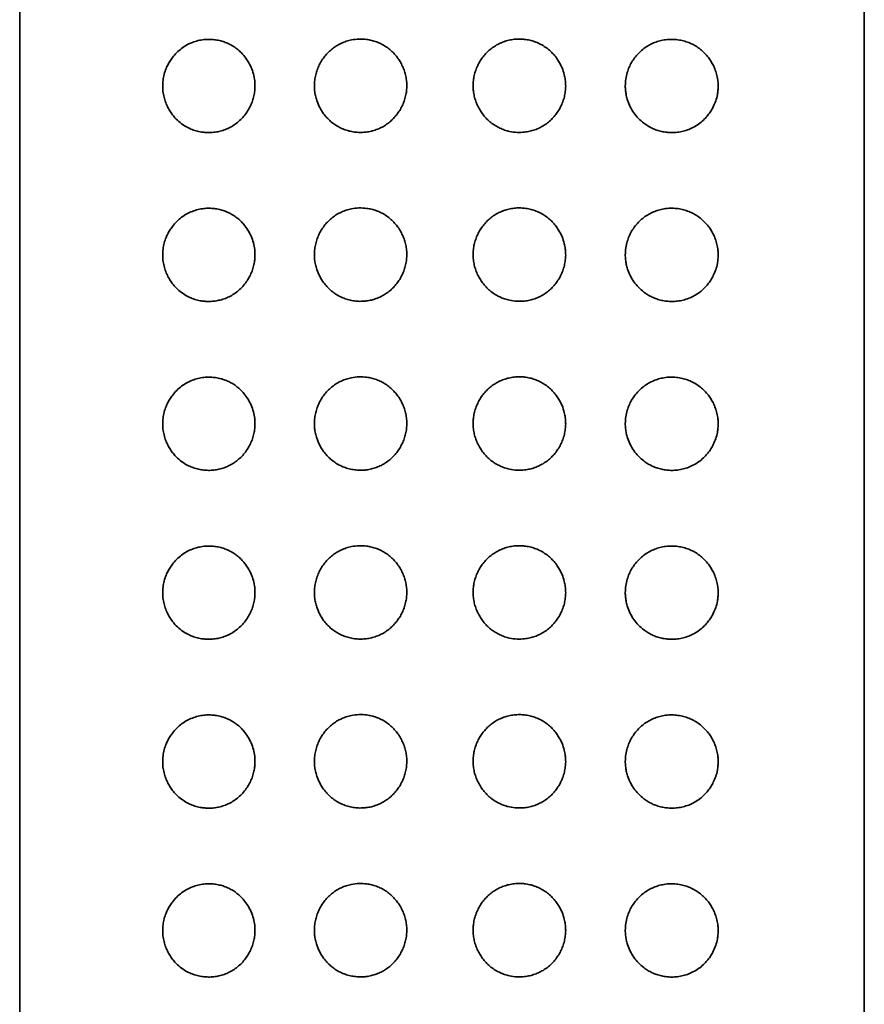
# Model space of a CAD drawing. Header units: millimetres. Extents: x 8 to 956, y 12 to 1992.
# Tile 24 of 26: x 552 to 577, y 1935 to 1964. Entities that reach past the tile are written whole.
import ezdxf

# ---------------------------------------------------------------- set-up
doc = ezdxf.new("R2010")
doc.units = ezdxf.units.MM

msp = doc.modelspace()

# ---------------------------------------------------------------- linework, layer by layer
at = {"color": 7, "linetype": 'Continuous', "lineweight": 35}
for p, q in [((551.68, 1989.6), (551.68, 1805)), ((576.68, 1805), (576.68, 1989.6))]:
    msp.add_line(p, q, dxfattribs=at)
for points, knots in [([(561.749, 1960.463), (561.695, 1960.466), (561.587, 1960.471), (561.43, 1960.502), (561.279, 1960.55), (561.138, 1960.614), (561.005, 1960.694), (560.882, 1960.789), (560.771, 1960.897), (560.659, 1961.033), (560.554, 1961.203), (560.477, 1961.386), (560.431, 1961.554), (560.408, 1961.702), (560.4, 1961.855), (560.41, 1962.011), (560.439, 1962.168), (560.484, 1962.319), (560.546, 1962.464), (560.623, 1962.6), (560.713, 1962.726), (560.817, 1962.841), (560.933, 1962.944), (561.061, 1963.033), (561.199, 1963.106), (561.346, 1963.164), (561.52, 1963.209), (561.722, 1963.232), (561.923, 1963.223), (562.095, 1963.191), (562.238, 1963.148), (562.378, 1963.089), (562.512, 1963.011), (562.639, 1962.918), (562.754, 1962.81), (562.855, 1962.69), (562.942, 1962.56), (563.014, 1962.422), (563.07, 1962.278), (563.11, 1962.129), (563.134, 1961.975), (563.139, 1961.818), (563.127, 1961.66), (563.097, 1961.505), (563.049, 1961.356), (562.986, 1961.214), (562.909, 1961.081), (562.819, 1960.958), (562.718, 1960.847), (562.604, 1960.747), (562.478, 1960.659), (562.343, 1960.587), (562.2, 1960.53), (562.052, 1960.49), (561.901, 1960.466), (561.8, 1960.464), (561.749, 1960.463)], [0, 0, 0, 0, 0.019006, 0.038012, 0.056208, 0.074462, 0.092656, 0.110725, 0.128851, 0.146922, 0.172508, 0.19809, 0.215282, 0.232528, 0.249716, 0.267915, 0.286181, 0.304385, 0.322411, 0.340496, 0.358525, 0.376575, 0.394681, 0.412729, 0.43117, 0.449674, 0.468118, 0.494474, 0.520828, 0.538129, 0.555481, 0.572778, 0.59089, 0.609067, 0.627183, 0.645076, 0.663025, 0.68092, 0.698547, 0.716227, 0.733851, 0.751996, 0.770204, 0.78835, 0.806125, 0.823955, 0.841731, 0.858978, 0.876275, 0.893518, 0.911261, 0.929064, 0.946807, 0.964518, 0.982285, 1, 1, 1, 1]), ([(565.1, 1961.846), (565.102, 1961.897), (565.105, 1961.999), (565.132, 1962.15), (565.174, 1962.299), (565.234, 1962.444), (565.307, 1962.58), (565.394, 1962.705), (565.493, 1962.818), (565.604, 1962.922), (565.729, 1963.014), (565.864, 1963.091), (566.008, 1963.152), (566.159, 1963.196), (566.315, 1963.223), (566.471, 1963.231), (566.626, 1963.222), (566.778, 1963.196), (566.927, 1963.153), (567.07, 1963.092), (567.207, 1963.014), (567.333, 1962.922), (567.447, 1962.817), (567.547, 1962.7), (567.647, 1962.556), (567.737, 1962.38), (567.799, 1962.193), (567.831, 1962.022), (567.843, 1961.87), (567.837, 1961.715), (567.813, 1961.559), (567.77, 1961.404), (567.711, 1961.256), (567.636, 1961.118), (567.548, 1960.99), (567.446, 1960.872), (567.331, 1960.767), (567.206, 1960.675), (567.071, 1960.598), (566.928, 1960.538), (566.778, 1960.495), (566.602, 1960.465), (566.401, 1960.459), (566.202, 1960.485), (566.032, 1960.532), (565.891, 1960.589), (565.754, 1960.662), (565.626, 1960.752), (565.508, 1960.858), (565.403, 1960.976), (565.313, 1961.105), (565.237, 1961.241), (565.177, 1961.386), (565.133, 1961.536), (565.106, 1961.69), (565.102, 1961.794), (565.1, 1961.846)], [0, 0, 0, 0, 0.017458, 0.034916, 0.05278, 0.0707, 0.088567, 0.10582, 0.123122, 0.140372, 0.158309, 0.176307, 0.194244, 0.212511, 0.230842, 0.249115, 0.267085, 0.285109, 0.303077, 0.321463, 0.339911, 0.358297, 0.376146, 0.394049, 0.411899, 0.437086, 0.462265, 0.47966, 0.497112, 0.514504, 0.532911, 0.551389, 0.569804, 0.587854, 0.605959, 0.624009, 0.642148, 0.660345, 0.678482, 0.696666, 0.714909, 0.733095, 0.759136, 0.785173, 0.802748, 0.820379, 0.837951, 0.85614, 0.874393, 0.892587, 0.910461, 0.928389, 0.946263, 0.964157, 0.982109, 1, 1, 1, 1]), ([(557.192, 1960.461), (557.148, 1960.465), (557.05, 1960.474), (556.901, 1960.507), (556.747, 1960.561), (556.588, 1960.639), (556.427, 1960.748), (556.289, 1960.878), (556.182, 1961.009), (556.101, 1961.133), (556.03, 1961.271), (555.972, 1961.424), (555.93, 1961.594), (555.91, 1961.775), (555.914, 1961.961), (555.944, 1962.144), (555.992, 1962.306), (556.053, 1962.447), (556.12, 1962.568), (556.209, 1962.699), (556.325, 1962.83), (556.47, 1962.955), (556.625, 1963.055), (556.789, 1963.131), (556.958, 1963.184), (557.124, 1963.213), (557.286, 1963.221), (557.441, 1963.212), (557.59, 1963.186), (557.732, 1963.145), (557.866, 1963.09), (557.993, 1963.021), (558.111, 1962.938), (558.218, 1962.845), (558.33, 1962.726), (558.439, 1962.575), (558.535, 1962.393), (558.603, 1962.197), (558.638, 1962.013), (558.647, 1961.844), (558.639, 1961.696), (558.615, 1961.545), (558.572, 1961.394), (558.512, 1961.246), (558.434, 1961.102), (558.337, 1960.966), (558.223, 1960.839), (558.095, 1960.729), (557.956, 1960.637), (557.808, 1960.563), (557.656, 1960.509), (557.501, 1960.475), (557.346, 1960.457), (557.244, 1960.46), (557.192, 1960.461)], [0, 0, 0, 0, 0.016841, 0.037532, 0.058272, 0.078956, 0.10493, 0.130894, 0.147965, 0.16508, 0.182133, 0.200452, 0.218759, 0.238285, 0.257807, 0.277249, 0.296706, 0.31242, 0.328188, 0.343919, 0.367219, 0.390629, 0.413956, 0.436452, 0.459019, 0.481521, 0.500898, 0.520317, 0.539686, 0.557021, 0.574395, 0.59172, 0.607903, 0.624127, 0.640305, 0.662725, 0.685139, 0.706886, 0.728625, 0.744212, 0.759858, 0.775447, 0.792417, 0.809458, 0.826438, 0.845366, 0.864373, 0.883309, 0.90278, 0.922326, 0.941813, 0.961188, 0.980615, 1, 1, 1, 1]), ([(569.604, 1961.842), (569.607, 1961.909), (569.613, 1962.044), (569.656, 1962.229), (569.717, 1962.393), (569.79, 1962.537), (569.881, 1962.676), (569.991, 1962.805), (570.118, 1962.922), (570.256, 1963.02), (570.401, 1963.098), (570.552, 1963.156), (570.716, 1963.199), (570.891, 1963.221), (571.074, 1963.22), (571.247, 1963.196), (571.409, 1963.153), (571.558, 1963.094), (571.7, 1963.018), (571.832, 1962.923), (571.955, 1962.813), (572.059, 1962.693), (572.144, 1962.57), (572.214, 1962.445), (572.274, 1962.305), (572.321, 1962.148), (572.348, 1961.991), (572.356, 1961.845), (572.351, 1961.713), (572.33, 1961.561), (572.286, 1961.395), (572.218, 1961.232), (572.138, 1961.09), (572.051, 1960.97), (571.943, 1960.848), (571.811, 1960.731), (571.652, 1960.628), (571.488, 1960.55), (571.32, 1960.497), (571.152, 1960.466), (570.988, 1960.456), (570.831, 1960.464), (570.682, 1960.488), (570.538, 1960.529), (570.401, 1960.584), (570.273, 1960.652), (570.135, 1960.746), (569.992, 1960.874), (569.857, 1961.038), (569.748, 1961.22), (569.675, 1961.395), (569.632, 1961.556), (569.609, 1961.698), (569.606, 1961.794), (569.604, 1961.842)], [0, 0, 0, 0, 0.021198, 0.042401, 0.059737, 0.077143, 0.094488, 0.113877, 0.133348, 0.152747, 0.17203, 0.19138, 0.210678, 0.23358, 0.256562, 0.279475, 0.299672, 0.319916, 0.340107, 0.36011, 0.380168, 0.400156, 0.416231, 0.432347, 0.448405, 0.466764, 0.485112, 0.498955, 0.512857, 0.526704, 0.547336, 0.567987, 0.585236, 0.602544, 0.619811, 0.643311, 0.666911, 0.690432, 0.712008, 0.733644, 0.755221, 0.773785, 0.792388, 0.810943, 0.827952, 0.845001, 0.862001, 0.885775, 0.909543, 0.932121, 0.954691, 0.969779, 0.984916, 1, 1, 1, 1]), ([(557.192, 1955.461), (557.148, 1955.465), (557.05, 1955.474), (556.901, 1955.507), (556.747, 1955.561), (556.588, 1955.639), (556.427, 1955.748), (556.289, 1955.878), (556.182, 1956.009), (556.101, 1956.133), (556.03, 1956.271), (555.972, 1956.424), (555.93, 1956.594), (555.91, 1956.775), (555.914, 1956.961), (555.944, 1957.144), (555.992, 1957.306), (556.053, 1957.447), (556.12, 1957.568), (556.209, 1957.699), (556.325, 1957.83), (556.47, 1957.955), (556.625, 1958.055), (556.789, 1958.131), (556.958, 1958.184), (557.124, 1958.213), (557.286, 1958.221), (557.441, 1958.212), (557.59, 1958.186), (557.732, 1958.145), (557.866, 1958.09), (557.993, 1958.021), (558.111, 1957.938), (558.218, 1957.845), (558.33, 1957.726), (558.439, 1957.575), (558.535, 1957.393), (558.603, 1957.197), (558.638, 1957.013), (558.647, 1956.844), (558.639, 1956.696), (558.615, 1956.545), (558.572, 1956.394), (558.512, 1956.246), (558.434, 1956.102), (558.337, 1955.966), (558.223, 1955.839), (558.095, 1955.729), (557.956, 1955.637), (557.808, 1955.563), (557.656, 1955.509), (557.501, 1955.475), (557.346, 1955.457), (557.244, 1955.46), (557.192, 1955.461)], [0, 0, 0, 0, 0.016841, 0.037532, 0.058272, 0.078956, 0.10493, 0.130894, 0.147965, 0.16508, 0.182133, 0.200452, 0.218759, 0.238285, 0.257807, 0.277249, 0.296706, 0.31242, 0.328188, 0.343919, 0.367219, 0.390629, 0.413956, 0.436452, 0.459019, 0.481521, 0.500898, 0.520317, 0.539686, 0.557021, 0.574395, 0.59172, 0.607903, 0.624127, 0.640305, 0.662725, 0.685139, 0.706886, 0.728625, 0.744212, 0.759858, 0.775447, 0.792417, 0.809458, 0.826438, 0.845366, 0.864373, 0.883309, 0.90278, 0.922326, 0.941813, 0.961188, 0.980615, 1, 1, 1, 1]), ([(561.749, 1955.463), (561.695, 1955.466), (561.587, 1955.471), (561.43, 1955.502), (561.279, 1955.55), (561.138, 1955.614), (561.005, 1955.694), (560.882, 1955.789), (560.771, 1955.897), (560.659, 1956.033), (560.554, 1956.203), (560.477, 1956.386), (560.431, 1956.554), (560.408, 1956.702), (560.4, 1956.855), (560.41, 1957.011), (560.439, 1957.168), (560.484, 1957.319), (560.546, 1957.464), (560.623, 1957.6), (560.713, 1957.726), (560.817, 1957.841), (560.933, 1957.944), (561.061, 1958.033), (561.199, 1958.106), (561.346, 1958.164), (561.52, 1958.209), (561.722, 1958.233), (561.923, 1958.223), (562.095, 1958.192), (562.238, 1958.148), (562.378, 1958.089), (562.512, 1958.012), (562.639, 1957.918), (562.754, 1957.81), (562.855, 1957.69), (562.942, 1957.56), (563.014, 1957.423), (563.07, 1957.278), (563.11, 1957.129), (563.134, 1956.975), (563.139, 1956.818), (563.127, 1956.66), (563.097, 1956.505), (563.049, 1956.356), (562.986, 1956.214), (562.909, 1956.081), (562.819, 1955.958), (562.718, 1955.847), (562.604, 1955.747), (562.478, 1955.659), (562.343, 1955.587), (562.2, 1955.53), (562.052, 1955.49), (561.901, 1955.466), (561.8, 1955.464), (561.749, 1955.463)], [0, 0, 0, 0, 0.019006, 0.038012, 0.056208, 0.074462, 0.092656, 0.110725, 0.128851, 0.146922, 0.172508, 0.19809, 0.215282, 0.232528, 0.249716, 0.267915, 0.286181, 0.304385, 0.322411, 0.340496, 0.358525, 0.376575, 0.394681, 0.412729, 0.43117, 0.449674, 0.468118, 0.494474, 0.520828, 0.538129, 0.555481, 0.572778, 0.59089, 0.609067, 0.627183, 0.645076, 0.663025, 0.68092, 0.698547, 0.716227, 0.733851, 0.751996, 0.770204, 0.78835, 0.806125, 0.823955, 0.841731, 0.858978, 0.876275, 0.893518, 0.911261, 0.929064, 0.946807, 0.964518, 0.982285, 1, 1, 1, 1]), ([(565.1, 1956.846), (565.102, 1956.897), (565.105, 1956.999), (565.132, 1957.15), (565.174, 1957.299), (565.234, 1957.444), (565.307, 1957.58), (565.394, 1957.705), (565.493, 1957.818), (565.604, 1957.922), (565.729, 1958.014), (565.864, 1958.091), (566.008, 1958.152), (566.159, 1958.196), (566.315, 1958.223), (566.471, 1958.231), (566.626, 1958.222), (566.778, 1958.196), (566.927, 1958.153), (567.07, 1958.092), (567.207, 1958.014), (567.333, 1957.922), (567.447, 1957.817), (567.547, 1957.7), (567.647, 1957.556), (567.737, 1957.38), (567.799, 1957.193), (567.831, 1957.022), (567.843, 1956.87), (567.837, 1956.715), (567.813, 1956.559), (567.77, 1956.404), (567.711, 1956.256), (567.636, 1956.118), (567.548, 1955.99), (567.446, 1955.872), (567.331, 1955.767), (567.206, 1955.675), (567.071, 1955.598), (566.928, 1955.538), (566.778, 1955.495), (566.602, 1955.465), (566.401, 1955.459), (566.202, 1955.485), (566.032, 1955.532), (565.891, 1955.589), (565.754, 1955.662), (565.626, 1955.753), (565.508, 1955.858), (565.403, 1955.976), (565.313, 1956.105), (565.237, 1956.241), (565.177, 1956.386), (565.133, 1956.536), (565.106, 1956.69), (565.102, 1956.794), (565.1, 1956.846)], [0, 0, 0, 0, 0.017458, 0.034916, 0.05278, 0.0707, 0.088567, 0.10582, 0.123122, 0.140372, 0.158309, 0.176307, 0.194244, 0.212511, 0.230842, 0.249115, 0.267085, 0.285109, 0.303077, 0.321463, 0.339911, 0.358297, 0.376146, 0.394049, 0.411899, 0.437086, 0.462265, 0.47966, 0.497112, 0.514504, 0.532911, 0.551389, 0.569804, 0.587854, 0.605959, 0.624009, 0.642148, 0.660345, 0.678482, 0.696666, 0.714909, 0.733095, 0.759136, 0.785173, 0.802748, 0.820379, 0.837951, 0.85614, 0.874393, 0.892587, 0.910461, 0.928389, 0.946263, 0.964157, 0.982109, 1, 1, 1, 1]), ([(569.604, 1956.842), (569.607, 1956.909), (569.613, 1957.044), (569.656, 1957.229), (569.717, 1957.393), (569.79, 1957.537), (569.881, 1957.676), (569.991, 1957.805), (570.118, 1957.922), (570.256, 1958.02), (570.401, 1958.098), (570.552, 1958.156), (570.716, 1958.199), (570.891, 1958.221), (571.074, 1958.22), (571.247, 1958.196), (571.409, 1958.153), (571.558, 1958.094), (571.7, 1958.018), (571.832, 1957.924), (571.955, 1957.813), (572.059, 1957.693), (572.144, 1957.57), (572.214, 1957.445), (572.274, 1957.305), (572.321, 1957.149), (572.348, 1956.991), (572.356, 1956.845), (572.351, 1956.713), (572.33, 1956.561), (572.286, 1956.395), (572.218, 1956.232), (572.138, 1956.09), (572.051, 1955.97), (571.943, 1955.848), (571.811, 1955.731), (571.652, 1955.628), (571.488, 1955.55), (571.32, 1955.497), (571.152, 1955.466), (570.988, 1955.456), (570.831, 1955.464), (570.682, 1955.489), (570.538, 1955.529), (570.401, 1955.584), (570.273, 1955.652), (570.135, 1955.746), (569.992, 1955.874), (569.857, 1956.038), (569.748, 1956.221), (569.675, 1956.395), (569.632, 1956.556), (569.609, 1956.698), (569.606, 1956.794), (569.604, 1956.842)], [0, 0, 0, 0, 0.021198, 0.042401, 0.059737, 0.077143, 0.094488, 0.113877, 0.133348, 0.152747, 0.17203, 0.19138, 0.210678, 0.23358, 0.256562, 0.279475, 0.299672, 0.319916, 0.340107, 0.36011, 0.380168, 0.400156, 0.416231, 0.432347, 0.448405, 0.466764, 0.485112, 0.498955, 0.512857, 0.526704, 0.547336, 0.567987, 0.585236, 0.602544, 0.619811, 0.643311, 0.666911, 0.690432, 0.712008, 0.733644, 0.755221, 0.773785, 0.792388, 0.810943, 0.827952, 0.845001, 0.862001, 0.885775, 0.909543, 0.932121, 0.954691, 0.969779, 0.984916, 1, 1, 1, 1]), ([(557.192, 1950.461), (557.148, 1950.465), (557.05, 1950.474), (556.901, 1950.507), (556.747, 1950.561), (556.588, 1950.639), (556.427, 1950.749), (556.289, 1950.878), (556.182, 1951.01), (556.101, 1951.133), (556.03, 1951.271), (555.972, 1951.424), (555.93, 1951.594), (555.91, 1951.775), (555.914, 1951.961), (555.944, 1952.144), (555.992, 1952.306), (556.053, 1952.447), (556.12, 1952.568), (556.209, 1952.699), (556.325, 1952.83), (556.47, 1952.955), (556.625, 1953.055), (556.789, 1953.131), (556.958, 1953.184), (557.124, 1953.213), (557.286, 1953.221), (557.441, 1953.212), (557.59, 1953.186), (557.732, 1953.145), (557.866, 1953.09), (557.993, 1953.021), (558.111, 1952.938), (558.218, 1952.845), (558.33, 1952.726), (558.439, 1952.575), (558.535, 1952.393), (558.603, 1952.197), (558.638, 1952.013), (558.647, 1951.844), (558.639, 1951.696), (558.615, 1951.545), (558.572, 1951.394), (558.512, 1951.246), (558.434, 1951.102), (558.337, 1950.966), (558.223, 1950.84), (558.095, 1950.729), (557.956, 1950.637), (557.808, 1950.563), (557.656, 1950.509), (557.501, 1950.475), (557.346, 1950.457), (557.244, 1950.46), (557.192, 1950.461)], [0, 0, 0, 0, 0.016841, 0.037532, 0.058272, 0.078956, 0.10493, 0.130894, 0.147965, 0.16508, 0.182133, 0.200452, 0.218759, 0.238285, 0.257807, 0.277249, 0.296706, 0.31242, 0.328188, 0.343919, 0.367219, 0.390629, 0.413956, 0.436452, 0.459019, 0.481521, 0.500898, 0.520317, 0.539686, 0.557021, 0.574395, 0.59172, 0.607903, 0.624127, 0.640305, 0.662725, 0.685139, 0.706886, 0.728625, 0.744212, 0.759858, 0.775447, 0.792417, 0.809458, 0.826438, 0.845366, 0.864373, 0.883309, 0.90278, 0.922326, 0.941813, 0.961188, 0.980615, 1, 1, 1, 1]), ([(561.749, 1950.463), (561.695, 1950.466), (561.587, 1950.471), (561.43, 1950.502), (561.279, 1950.55), (561.138, 1950.614), (561.005, 1950.694), (560.882, 1950.789), (560.771, 1950.897), (560.659, 1951.033), (560.554, 1951.203), (560.477, 1951.386), (560.431, 1951.554), (560.408, 1951.702), (560.4, 1951.855), (560.41, 1952.011), (560.439, 1952.168), (560.484, 1952.319), (560.546, 1952.464), (560.623, 1952.6), (560.713, 1952.726), (560.817, 1952.841), (560.933, 1952.944), (561.061, 1953.033), (561.199, 1953.106), (561.346, 1953.164), (561.52, 1953.209), (561.722, 1953.233), (561.923, 1953.224), (562.095, 1953.192), (562.238, 1953.148), (562.378, 1953.089), (562.512, 1953.012), (562.639, 1952.918), (562.754, 1952.81), (562.855, 1952.69), (562.942, 1952.56), (563.014, 1952.423), (563.07, 1952.278), (563.11, 1952.129), (563.134, 1951.975), (563.139, 1951.818), (563.127, 1951.66), (563.097, 1951.505), (563.049, 1951.356), (562.986, 1951.214), (562.909, 1951.081), (562.819, 1950.958), (562.718, 1950.847), (562.604, 1950.747), (562.478, 1950.66), (562.343, 1950.587), (562.2, 1950.53), (562.052, 1950.49), (561.901, 1950.466), (561.8, 1950.464), (561.749, 1950.463)], [0, 0, 0, 0, 0.019006, 0.038012, 0.056208, 0.074462, 0.092656, 0.110725, 0.128851, 0.146922, 0.172508, 0.19809, 0.215282, 0.232528, 0.249716, 0.267915, 0.286181, 0.304385, 0.322411, 0.340496, 0.358525, 0.376575, 0.394681, 0.412729, 0.43117, 0.449674, 0.468118, 0.494474, 0.520828, 0.538129, 0.555481, 0.572778, 0.59089, 0.609067, 0.627183, 0.645076, 0.663025, 0.68092, 0.698547, 0.716227, 0.733851, 0.751996, 0.770204, 0.78835, 0.806125, 0.823955, 0.841731, 0.858978, 0.876275, 0.893518, 0.911261, 0.929064, 0.946807, 0.964518, 0.982285, 1, 1, 1, 1]), ([(565.1, 1951.847), (565.102, 1951.897), (565.105, 1951.999), (565.132, 1952.15), (565.174, 1952.3), (565.234, 1952.444), (565.307, 1952.58), (565.394, 1952.705), (565.493, 1952.819), (565.604, 1952.922), (565.729, 1953.014), (565.864, 1953.091), (566.008, 1953.152), (566.159, 1953.196), (566.315, 1953.223), (566.471, 1953.231), (566.626, 1953.222), (566.778, 1953.196), (566.927, 1953.153), (567.07, 1953.092), (567.207, 1953.015), (567.333, 1952.922), (567.447, 1952.817), (567.547, 1952.7), (567.647, 1952.556), (567.737, 1952.38), (567.799, 1952.193), (567.831, 1952.022), (567.843, 1951.87), (567.837, 1951.715), (567.813, 1951.559), (567.77, 1951.404), (567.711, 1951.257), (567.636, 1951.118), (567.548, 1950.99), (567.446, 1950.872), (567.331, 1950.767), (567.206, 1950.675), (567.071, 1950.599), (566.928, 1950.538), (566.778, 1950.495), (566.602, 1950.465), (566.401, 1950.459), (566.202, 1950.485), (566.032, 1950.532), (565.891, 1950.589), (565.754, 1950.662), (565.626, 1950.753), (565.508, 1950.858), (565.403, 1950.976), (565.313, 1951.105), (565.237, 1951.241), (565.177, 1951.386), (565.133, 1951.536), (565.106, 1951.69), (565.102, 1951.794), (565.1, 1951.847)], [0, 0, 0, 0, 0.017458, 0.034916, 0.05278, 0.0707, 0.088567, 0.10582, 0.123122, 0.140372, 0.158309, 0.176307, 0.194244, 0.212511, 0.230842, 0.249115, 0.267085, 0.285109, 0.303077, 0.321463, 0.339911, 0.358297, 0.376146, 0.394049, 0.411899, 0.437086, 0.462265, 0.47966, 0.497112, 0.514504, 0.532911, 0.551389, 0.569804, 0.587854, 0.605959, 0.624009, 0.642148, 0.660345, 0.678482, 0.696666, 0.714909, 0.733095, 0.759136, 0.785173, 0.802748, 0.820379, 0.837951, 0.85614, 0.874393, 0.892587, 0.910461, 0.928389, 0.946263, 0.964157, 0.982109, 1, 1, 1, 1]), ([(569.604, 1951.842), (569.607, 1951.909), (569.613, 1952.044), (569.656, 1952.229), (569.717, 1952.393), (569.79, 1952.537), (569.881, 1952.676), (569.991, 1952.805), (570.118, 1952.922), (570.256, 1953.02), (570.401, 1953.098), (570.552, 1953.156), (570.716, 1953.199), (570.891, 1953.221), (571.074, 1953.22), (571.247, 1953.196), (571.409, 1953.153), (571.558, 1953.094), (571.7, 1953.018), (571.832, 1952.924), (571.955, 1952.813), (572.059, 1952.693), (572.144, 1952.57), (572.214, 1952.445), (572.274, 1952.305), (572.321, 1952.149), (572.348, 1951.991), (572.356, 1951.845), (572.351, 1951.713), (572.33, 1951.561), (572.286, 1951.395), (572.218, 1951.232), (572.138, 1951.09), (572.051, 1950.97), (571.943, 1950.848), (571.811, 1950.731), (571.652, 1950.628), (571.488, 1950.55), (571.32, 1950.497), (571.152, 1950.466), (570.988, 1950.456), (570.831, 1950.464), (570.682, 1950.489), (570.538, 1950.529), (570.401, 1950.584), (570.273, 1950.652), (570.135, 1950.746), (569.992, 1950.874), (569.857, 1951.038), (569.748, 1951.221), (569.675, 1951.395), (569.632, 1951.556), (569.609, 1951.698), (569.606, 1951.794), (569.604, 1951.842)], [0, 0, 0, 0, 0.0211982, 0.0424013, 0.0597366, 0.0771429, 0.094488, 0.1138765, 0.1333482, 0.1527466, 0.1720295, 0.19138, 0.2106783, 0.2335804, 0.2565616, 0.2794753, 0.2996721, 0.3199157, 0.3401065, 0.3601101, 0.3801679, 0.4001556, 0.4162314, 0.4323474, 0.4484047, 0.4667643, 0.4851118, 0.4989554, 0.5128573, 0.5267043, 0.5473358, 0.5679874, 0.5852357, 0.6025445, 0.6198105, 0.6433108, 0.6669109, 0.6904316, 0.7120085, 0.7336437, 0.755221, 0.7737854, 0.7923884, 0.8109429, 0.8279516, 0.8450011, 0.862001, 0.8857748, 0.9095427, 0.9321208, 0.9546908, 0.9697791, 0.9849163, 1, 1, 1, 1]), ([(557.192, 1945.461), (557.148, 1945.465), (557.05, 1945.474), (556.901, 1945.507), (556.747, 1945.561), (556.588, 1945.639), (556.427, 1945.749), (556.289, 1945.878), (556.182, 1946.01), (556.101, 1946.133), (556.03, 1946.271), (555.972, 1946.424), (555.93, 1946.594), (555.91, 1946.775), (555.914, 1946.961), (555.944, 1947.144), (555.992, 1947.306), (556.053, 1947.447), (556.12, 1947.568), (556.209, 1947.699), (556.325, 1947.83), (556.47, 1947.955), (556.625, 1948.055), (556.789, 1948.131), (556.958, 1948.184), (557.124, 1948.213), (557.286, 1948.221), (557.441, 1948.212), (557.59, 1948.186), (557.732, 1948.145), (557.866, 1948.09), (557.993, 1948.021), (558.111, 1947.938), (558.218, 1947.845), (558.33, 1947.726), (558.439, 1947.575), (558.535, 1947.393), (558.603, 1947.197), (558.638, 1947.013), (558.647, 1946.844), (558.639, 1946.696), (558.615, 1946.545), (558.572, 1946.394), (558.512, 1946.246), (558.434, 1946.102), (558.337, 1945.966), (558.223, 1945.84), (558.095, 1945.729), (557.956, 1945.637), (557.808, 1945.563), (557.656, 1945.509), (557.501, 1945.475), (557.346, 1945.457), (557.244, 1945.46), (557.192, 1945.461)], [0, 0, 0, 0, 0.016841, 0.037532, 0.058272, 0.078956, 0.10493, 0.130894, 0.147965, 0.16508, 0.182133, 0.200452, 0.218759, 0.238285, 0.257807, 0.277249, 0.296706, 0.31242, 0.328188, 0.343919, 0.367219, 0.390629, 0.413956, 0.436452, 0.459019, 0.481521, 0.500898, 0.520317, 0.539686, 0.557021, 0.574395, 0.59172, 0.607903, 0.624127, 0.640305, 0.662725, 0.685139, 0.706886, 0.728625, 0.744212, 0.759858, 0.775447, 0.792417, 0.809458, 0.826438, 0.845366, 0.864373, 0.883309, 0.90278, 0.922326, 0.941813, 0.961188, 0.980615, 1, 1, 1, 1]), ([(561.749, 1945.463), (561.695, 1945.466), (561.587, 1945.471), (561.43, 1945.503), (561.279, 1945.55), (561.138, 1945.614), (561.005, 1945.694), (560.882, 1945.789), (560.771, 1945.897), (560.659, 1946.033), (560.554, 1946.203), (560.477, 1946.386), (560.431, 1946.554), (560.408, 1946.702), (560.4, 1946.855), (560.41, 1947.011), (560.439, 1947.168), (560.484, 1947.319), (560.546, 1947.464), (560.623, 1947.6), (560.713, 1947.726), (560.817, 1947.841), (560.933, 1947.944), (561.061, 1948.033), (561.199, 1948.106), (561.346, 1948.164), (561.52, 1948.209), (561.722, 1948.233), (561.923, 1948.224), (562.095, 1948.192), (562.238, 1948.149), (562.378, 1948.089), (562.512, 1948.012), (562.639, 1947.918), (562.754, 1947.81), (562.855, 1947.69), (562.942, 1947.56), (563.014, 1947.423), (563.07, 1947.278), (563.11, 1947.129), (563.134, 1946.976), (563.139, 1946.818), (563.127, 1946.66), (563.097, 1946.505), (563.049, 1946.356), (562.986, 1946.214), (562.909, 1946.081), (562.819, 1945.958), (562.718, 1945.847), (562.604, 1945.747), (562.478, 1945.66), (562.343, 1945.587), (562.2, 1945.53), (562.052, 1945.49), (561.901, 1945.466), (561.8, 1945.464), (561.749, 1945.463)], [0, 0, 0, 0, 0.019006, 0.038012, 0.056208, 0.074462, 0.092656, 0.110725, 0.128851, 0.146922, 0.172508, 0.19809, 0.215282, 0.232528, 0.249716, 0.267915, 0.286181, 0.304385, 0.322411, 0.340496, 0.358525, 0.376575, 0.394681, 0.412729, 0.43117, 0.449674, 0.468118, 0.494474, 0.520828, 0.538129, 0.555481, 0.572778, 0.59089, 0.609067, 0.627183, 0.645076, 0.663025, 0.68092, 0.698547, 0.716227, 0.733851, 0.751996, 0.770204, 0.78835, 0.806125, 0.823955, 0.841731, 0.858978, 0.876275, 0.893518, 0.911261, 0.929064, 0.946807, 0.964518, 0.982285, 1, 1, 1, 1]), ([(565.1, 1946.847), (565.102, 1946.897), (565.105, 1946.999), (565.132, 1947.15), (565.174, 1947.3), (565.234, 1947.444), (565.307, 1947.58), (565.394, 1947.705), (565.493, 1947.819), (565.604, 1947.922), (565.729, 1948.014), (565.864, 1948.091), (566.008, 1948.152), (566.159, 1948.196), (566.315, 1948.223), (566.471, 1948.231), (566.626, 1948.222), (566.778, 1948.196), (566.927, 1948.153), (567.07, 1948.092), (567.207, 1948.015), (567.333, 1947.922), (567.447, 1947.817), (567.547, 1947.7), (567.647, 1947.556), (567.737, 1947.38), (567.799, 1947.194), (567.831, 1947.022), (567.843, 1946.87), (567.837, 1946.715), (567.813, 1946.559), (567.77, 1946.404), (567.711, 1946.257), (567.636, 1946.118), (567.548, 1945.99), (567.446, 1945.872), (567.331, 1945.767), (567.206, 1945.675), (567.071, 1945.599), (566.928, 1945.538), (566.778, 1945.495), (566.602, 1945.465), (566.401, 1945.459), (566.202, 1945.485), (566.032, 1945.532), (565.891, 1945.589), (565.754, 1945.662), (565.626, 1945.753), (565.508, 1945.858), (565.403, 1945.976), (565.313, 1946.105), (565.237, 1946.241), (565.177, 1946.386), (565.133, 1946.536), (565.106, 1946.69), (565.102, 1946.795), (565.1, 1946.847)], [0, 0, 0, 0, 0.017458, 0.034916, 0.05278, 0.0707, 0.088567, 0.10582, 0.123122, 0.140372, 0.158309, 0.176307, 0.194244, 0.212511, 0.230842, 0.249115, 0.267085, 0.285109, 0.303077, 0.321463, 0.339911, 0.358297, 0.376146, 0.394049, 0.411899, 0.437086, 0.462265, 0.47966, 0.497112, 0.514504, 0.532911, 0.551389, 0.569804, 0.587854, 0.605959, 0.624009, 0.642148, 0.660345, 0.678482, 0.696666, 0.714909, 0.733095, 0.759136, 0.785173, 0.802748, 0.820379, 0.837951, 0.85614, 0.874393, 0.892587, 0.910461, 0.928389, 0.946263, 0.964157, 0.982109, 1, 1, 1, 1]), ([(569.604, 1946.842), (569.607, 1946.909), (569.613, 1947.044), (569.656, 1947.229), (569.717, 1947.393), (569.79, 1947.537), (569.881, 1947.676), (569.991, 1947.805), (570.118, 1947.922), (570.256, 1948.02), (570.401, 1948.098), (570.552, 1948.156), (570.716, 1948.199), (570.891, 1948.221), (571.074, 1948.22), (571.247, 1948.196), (571.409, 1948.153), (571.558, 1948.094), (571.7, 1948.018), (571.832, 1947.924), (571.955, 1947.813), (572.059, 1947.693), (572.144, 1947.57), (572.214, 1947.445), (572.274, 1947.305), (572.321, 1947.149), (572.348, 1946.991), (572.356, 1946.845), (572.351, 1946.713), (572.33, 1946.561), (572.286, 1946.395), (572.218, 1946.232), (572.138, 1946.091), (572.051, 1945.97), (571.943, 1945.848), (571.811, 1945.732), (571.652, 1945.628), (571.488, 1945.55), (571.32, 1945.497), (571.152, 1945.466), (570.988, 1945.456), (570.831, 1945.464), (570.682, 1945.489), (570.538, 1945.529), (570.401, 1945.584), (570.273, 1945.652), (570.135, 1945.746), (569.992, 1945.874), (569.857, 1946.038), (569.748, 1946.221), (569.675, 1946.395), (569.632, 1946.556), (569.609, 1946.698), (569.606, 1946.794), (569.604, 1946.842)], [0, 0, 0, 0, 0.021198, 0.042401, 0.059737, 0.077143, 0.094488, 0.113877, 0.133348, 0.152747, 0.17203, 0.19138, 0.210678, 0.23358, 0.256562, 0.279475, 0.299672, 0.319916, 0.340107, 0.36011, 0.380168, 0.400156, 0.416231, 0.432347, 0.448405, 0.466764, 0.485112, 0.498955, 0.512857, 0.526704, 0.547336, 0.567987, 0.585236, 0.602544, 0.619811, 0.643311, 0.666911, 0.690432, 0.712008, 0.733644, 0.755221, 0.773785, 0.792388, 0.810943, 0.827952, 0.845001, 0.862001, 0.885775, 0.909543, 0.932121, 0.954691, 0.969779, 0.984916, 1, 1, 1, 1]), ([(557.192, 1940.461), (557.148, 1940.465), (557.05, 1940.474), (556.901, 1940.507), (556.747, 1940.561), (556.588, 1940.639), (556.427, 1940.749), (556.289, 1940.878), (556.182, 1941.01), (556.101, 1941.133), (556.03, 1941.271), (555.972, 1941.424), (555.93, 1941.594), (555.91, 1941.775), (555.914, 1941.961), (555.944, 1942.144), (555.992, 1942.306), (556.053, 1942.447), (556.12, 1942.569), (556.209, 1942.699), (556.325, 1942.83), (556.47, 1942.955), (556.625, 1943.055), (556.789, 1943.131), (556.958, 1943.184), (557.124, 1943.213), (557.286, 1943.222), (557.441, 1943.212), (557.59, 1943.187), (557.732, 1943.145), (557.866, 1943.09), (557.993, 1943.021), (558.111, 1942.938), (558.218, 1942.845), (558.33, 1942.726), (558.439, 1942.575), (558.535, 1942.393), (558.603, 1942.197), (558.638, 1942.013), (558.647, 1941.845), (558.639, 1941.696), (558.615, 1941.545), (558.572, 1941.394), (558.512, 1941.246), (558.434, 1941.103), (558.337, 1940.966), (558.223, 1940.84), (558.095, 1940.729), (557.956, 1940.637), (557.808, 1940.563), (557.656, 1940.509), (557.501, 1940.475), (557.346, 1940.457), (557.244, 1940.46), (557.192, 1940.461)], [0, 0, 0, 0, 0.0168413, 0.0375316, 0.0582716, 0.0789556, 0.10493, 0.1308935, 0.1479651, 0.1650799, 0.1821329, 0.2004524, 0.2187592, 0.2382853, 0.2578071, 0.2772489, 0.2967058, 0.3124195, 0.3281881, 0.3439189, 0.3672186, 0.3906288, 0.4139559, 0.436452, 0.4590186, 0.4815209, 0.500898, 0.5203167, 0.5396857, 0.557021, 0.5743951, 0.5917203, 0.6079028, 0.6241274, 0.6403046, 0.6627251, 0.685139, 0.7068856, 0.7286252, 0.7442122, 0.7598577, 0.7754467, 0.7924174, 0.8094578, 0.8264382, 0.8453657, 0.8643732, 0.8833092, 0.9027803, 0.9223261, 0.9418131, 0.961188, 0.980615, 1, 1, 1, 1]), ([(561.749, 1940.463), (561.695, 1940.466), (561.587, 1940.471), (561.43, 1940.503), (561.279, 1940.55), (561.138, 1940.614), (561.005, 1940.694), (560.882, 1940.789), (560.771, 1940.897), (560.659, 1941.033), (560.554, 1941.203), (560.477, 1941.386), (560.431, 1941.554), (560.408, 1941.702), (560.4, 1941.855), (560.41, 1942.011), (560.439, 1942.168), (560.484, 1942.319), (560.546, 1942.464), (560.623, 1942.6), (560.713, 1942.726), (560.817, 1942.841), (560.933, 1942.944), (561.061, 1943.033), (561.199, 1943.106), (561.346, 1943.164), (561.52, 1943.209), (561.722, 1943.233), (561.923, 1943.224), (562.095, 1943.192), (562.238, 1943.149), (562.378, 1943.089), (562.512, 1943.012), (562.639, 1942.918), (562.754, 1942.81), (562.855, 1942.69), (562.942, 1942.56), (563.014, 1942.423), (563.07, 1942.278), (563.11, 1942.129), (563.134, 1941.976), (563.139, 1941.818), (563.127, 1941.66), (563.097, 1941.505), (563.049, 1941.356), (562.986, 1941.214), (562.909, 1941.081), (562.819, 1940.958), (562.718, 1940.847), (562.604, 1940.747), (562.478, 1940.66), (562.343, 1940.587), (562.2, 1940.53), (562.052, 1940.49), (561.901, 1940.466), (561.8, 1940.464), (561.749, 1940.463)], [0, 0, 0, 0, 0.019006, 0.038012, 0.056208, 0.074462, 0.092656, 0.110725, 0.128851, 0.146922, 0.172508, 0.19809, 0.215282, 0.232528, 0.249716, 0.267915, 0.286181, 0.304385, 0.322411, 0.340496, 0.358525, 0.376575, 0.394681, 0.412729, 0.43117, 0.449674, 0.468118, 0.494474, 0.520828, 0.538129, 0.555481, 0.572778, 0.59089, 0.609067, 0.627183, 0.645076, 0.663025, 0.68092, 0.698547, 0.716227, 0.733851, 0.751996, 0.770204, 0.78835, 0.806125, 0.823955, 0.841731, 0.858978, 0.876275, 0.893518, 0.911261, 0.929064, 0.946807, 0.964518, 0.982285, 1, 1, 1, 1]), ([(565.1, 1941.847), (565.102, 1941.897), (565.105, 1941.999), (565.132, 1942.151), (565.174, 1942.3), (565.234, 1942.444), (565.307, 1942.58), (565.394, 1942.705), (565.493, 1942.819), (565.604, 1942.922), (565.729, 1943.014), (565.864, 1943.091), (566.008, 1943.152), (566.159, 1943.196), (566.315, 1943.223), (566.471, 1943.231), (566.626, 1943.222), (566.778, 1943.196), (566.927, 1943.153), (567.07, 1943.092), (567.207, 1943.015), (567.333, 1942.922), (567.447, 1942.817), (567.547, 1942.7), (567.647, 1942.556), (567.737, 1942.381), (567.799, 1942.194), (567.831, 1942.022), (567.843, 1941.87), (567.837, 1941.715), (567.813, 1941.559), (567.77, 1941.404), (567.711, 1941.257), (567.636, 1941.118), (567.548, 1940.99), (567.446, 1940.872), (567.331, 1940.767), (567.206, 1940.675), (567.071, 1940.599), (566.928, 1940.539), (566.778, 1940.495), (566.602, 1940.465), (566.401, 1940.459), (566.202, 1940.485), (566.032, 1940.532), (565.891, 1940.589), (565.754, 1940.662), (565.626, 1940.753), (565.508, 1940.858), (565.403, 1940.976), (565.313, 1941.105), (565.237, 1941.242), (565.177, 1941.386), (565.133, 1941.536), (565.106, 1941.69), (565.102, 1941.795), (565.1, 1941.847)], [0, 0, 0, 0, 0.017458, 0.034916, 0.05278, 0.0707, 0.088567, 0.10582, 0.123122, 0.140372, 0.158309, 0.176307, 0.194244, 0.212511, 0.230842, 0.249115, 0.267085, 0.285109, 0.303077, 0.321463, 0.339911, 0.358297, 0.376146, 0.394049, 0.411899, 0.437086, 0.462265, 0.47966, 0.497112, 0.514504, 0.532911, 0.551389, 0.569804, 0.587854, 0.605959, 0.624009, 0.642148, 0.660345, 0.678482, 0.696666, 0.714909, 0.733095, 0.759136, 0.785173, 0.802748, 0.820379, 0.837951, 0.85614, 0.874393, 0.892587, 0.910461, 0.928389, 0.946263, 0.964157, 0.982109, 1, 1, 1, 1]), ([(569.604, 1941.842), (569.607, 1941.909), (569.613, 1942.044), (569.656, 1942.229), (569.717, 1942.393), (569.79, 1942.537), (569.881, 1942.676), (569.991, 1942.805), (570.118, 1942.922), (570.256, 1943.02), (570.401, 1943.098), (570.552, 1943.156), (570.716, 1943.199), (570.891, 1943.221), (571.074, 1943.22), (571.247, 1943.196), (571.409, 1943.153), (571.558, 1943.094), (571.7, 1943.018), (571.832, 1942.924), (571.955, 1942.813), (572.059, 1942.694), (572.144, 1942.57), (572.214, 1942.445), (572.274, 1942.305), (572.321, 1942.149), (572.348, 1941.991), (572.356, 1941.845), (572.351, 1941.713), (572.33, 1941.561), (572.286, 1941.396), (572.218, 1941.232), (572.138, 1941.091), (572.051, 1940.97), (571.943, 1940.848), (571.811, 1940.732), (571.652, 1940.628), (571.488, 1940.55), (571.32, 1940.497), (571.152, 1940.466), (570.988, 1940.456), (570.831, 1940.464), (570.682, 1940.489), (570.538, 1940.529), (570.401, 1940.584), (570.273, 1940.652), (570.135, 1940.746), (569.992, 1940.874), (569.857, 1941.038), (569.748, 1941.221), (569.675, 1941.395), (569.632, 1941.556), (569.609, 1941.698), (569.606, 1941.794), (569.604, 1941.842)], [0, 0, 0, 0, 0.021198, 0.042401, 0.059737, 0.077143, 0.094488, 0.113877, 0.133348, 0.152747, 0.17203, 0.19138, 0.210678, 0.23358, 0.256562, 0.279475, 0.299672, 0.319916, 0.340107, 0.36011, 0.380168, 0.400156, 0.416231, 0.432347, 0.448405, 0.466764, 0.485112, 0.498955, 0.512857, 0.526704, 0.547336, 0.567987, 0.585236, 0.602544, 0.619811, 0.643311, 0.666911, 0.690432, 0.712008, 0.733644, 0.755221, 0.773785, 0.792388, 0.810943, 0.827952, 0.845001, 0.862001, 0.885775, 0.909543, 0.932121, 0.954691, 0.969779, 0.984916, 1, 1, 1, 1]), ([(557.192, 1935.461), (557.148, 1935.465), (557.05, 1935.474), (556.901, 1935.508), (556.747, 1935.561), (556.588, 1935.639), (556.427, 1935.749), (556.289, 1935.878), (556.182, 1936.01), (556.101, 1936.133), (556.03, 1936.271), (555.972, 1936.424), (555.93, 1936.594), (555.91, 1936.775), (555.914, 1936.961), (555.944, 1937.144), (555.992, 1937.306), (556.053, 1937.447), (556.12, 1937.569), (556.209, 1937.699), (556.325, 1937.83), (556.47, 1937.955), (556.625, 1938.055), (556.789, 1938.131), (556.958, 1938.184), (557.124, 1938.213), (557.286, 1938.222), (557.441, 1938.212), (557.59, 1938.187), (557.732, 1938.145), (557.866, 1938.09), (557.993, 1938.021), (558.111, 1937.939), (558.218, 1937.845), (558.33, 1937.726), (558.439, 1937.575), (558.535, 1937.393), (558.603, 1937.197), (558.638, 1937.013), (558.647, 1936.845), (558.639, 1936.696), (558.615, 1936.545), (558.572, 1936.394), (558.512, 1936.247), (558.434, 1936.103), (558.337, 1935.966), (558.223, 1935.84), (558.095, 1935.729), (557.956, 1935.637), (557.808, 1935.563), (557.656, 1935.509), (557.501, 1935.475), (557.346, 1935.457), (557.244, 1935.46), (557.192, 1935.461)], [0, 0, 0, 0, 0.0168413, 0.0375316, 0.0582716, 0.0789556, 0.10493, 0.1308935, 0.1479651, 0.1650799, 0.1821329, 0.2004524, 0.2187592, 0.2382853, 0.2578071, 0.2772489, 0.2967058, 0.3124195, 0.3281881, 0.3439189, 0.3672186, 0.3906288, 0.4139559, 0.436452, 0.4590186, 0.4815209, 0.500898, 0.5203167, 0.5396857, 0.557021, 0.5743951, 0.5917203, 0.6079028, 0.6241274, 0.6403046, 0.6627251, 0.685139, 0.7068856, 0.7286252, 0.7442122, 0.7598577, 0.7754467, 0.7924174, 0.8094578, 0.8264382, 0.8453657, 0.8643732, 0.8833092, 0.9027803, 0.9223261, 0.9418131, 0.961188, 0.980615, 1, 1, 1, 1]), ([(561.749, 1935.463), (561.695, 1935.466), (561.587, 1935.471), (561.43, 1935.503), (561.279, 1935.55), (561.138, 1935.614), (561.005, 1935.694), (560.882, 1935.789), (560.771, 1935.897), (560.659, 1936.033), (560.554, 1936.203), (560.477, 1936.386), (560.431, 1936.554), (560.408, 1936.702), (560.4, 1936.855), (560.41, 1937.011), (560.439, 1937.168), (560.484, 1937.319), (560.546, 1937.464), (560.623, 1937.6), (560.713, 1937.726), (560.817, 1937.841), (560.933, 1937.944), (561.061, 1938.033), (561.199, 1938.106), (561.346, 1938.164), (561.52, 1938.209), (561.722, 1938.233), (561.923, 1938.224), (562.095, 1938.192), (562.238, 1938.149), (562.378, 1938.089), (562.512, 1938.012), (562.639, 1937.918), (562.754, 1937.81), (562.855, 1937.69), (562.942, 1937.561), (563.014, 1937.423), (563.07, 1937.278), (563.11, 1937.129), (563.134, 1936.976), (563.139, 1936.818), (563.127, 1936.66), (563.097, 1936.505), (563.049, 1936.356), (562.986, 1936.214), (562.909, 1936.081), (562.819, 1935.958), (562.718, 1935.847), (562.604, 1935.747), (562.478, 1935.66), (562.343, 1935.587), (562.2, 1935.53), (562.052, 1935.49), (561.901, 1935.466), (561.8, 1935.464), (561.749, 1935.463)], [0, 0, 0, 0, 0.019006, 0.038012, 0.056208, 0.074462, 0.092656, 0.110725, 0.128851, 0.146922, 0.172508, 0.19809, 0.215282, 0.232528, 0.249716, 0.267915, 0.286181, 0.304385, 0.322411, 0.340496, 0.358525, 0.376575, 0.394681, 0.412729, 0.43117, 0.449674, 0.468118, 0.494474, 0.520828, 0.538129, 0.555481, 0.572778, 0.59089, 0.609067, 0.627183, 0.645076, 0.663025, 0.68092, 0.698547, 0.716227, 0.733851, 0.751996, 0.770204, 0.78835, 0.806125, 0.823955, 0.841731, 0.858978, 0.876275, 0.893518, 0.911261, 0.929064, 0.946807, 0.964518, 0.982285, 1, 1, 1, 1]), ([(565.1, 1936.847), (565.102, 1936.897), (565.105, 1936.999), (565.132, 1937.151), (565.174, 1937.3), (565.234, 1937.444), (565.307, 1937.58), (565.394, 1937.705), (565.493, 1937.819), (565.604, 1937.922), (565.729, 1938.014), (565.864, 1938.091), (566.008, 1938.152), (566.159, 1938.196), (566.315, 1938.223), (566.471, 1938.232), (566.626, 1938.222), (566.778, 1938.196), (566.927, 1938.153), (567.07, 1938.092), (567.207, 1938.015), (567.333, 1937.922), (567.447, 1937.817), (567.547, 1937.701), (567.647, 1937.556), (567.737, 1937.381), (567.799, 1937.194), (567.831, 1937.022), (567.843, 1936.87), (567.837, 1936.715), (567.813, 1936.559), (567.77, 1936.404), (567.711, 1936.257), (567.636, 1936.118), (567.548, 1935.99), (567.446, 1935.872), (567.331, 1935.767), (567.206, 1935.675), (567.071, 1935.599), (566.928, 1935.539), (566.778, 1935.495), (566.602, 1935.465), (566.401, 1935.459), (566.202, 1935.485), (566.032, 1935.532), (565.891, 1935.589), (565.754, 1935.662), (565.626, 1935.753), (565.508, 1935.858), (565.403, 1935.976), (565.313, 1936.105), (565.237, 1936.242), (565.177, 1936.386), (565.133, 1936.536), (565.106, 1936.69), (565.102, 1936.795), (565.1, 1936.847)], [0, 0, 0, 0, 0.017458, 0.034916, 0.05278, 0.0707, 0.088567, 0.10582, 0.123122, 0.140372, 0.158309, 0.176307, 0.194244, 0.212511, 0.230842, 0.249115, 0.267085, 0.285109, 0.303077, 0.321463, 0.339911, 0.358297, 0.376146, 0.394049, 0.411899, 0.437086, 0.462265, 0.47966, 0.497112, 0.514504, 0.532911, 0.551389, 0.569804, 0.587854, 0.605959, 0.624009, 0.642148, 0.660345, 0.678482, 0.696666, 0.714909, 0.733095, 0.759136, 0.785173, 0.802748, 0.820379, 0.837951, 0.85614, 0.874393, 0.892587, 0.910461, 0.928389, 0.946263, 0.964157, 0.982109, 1, 1, 1, 1]), ([(569.604, 1936.842), (569.607, 1936.909), (569.613, 1937.044), (569.656, 1937.229), (569.717, 1937.393), (569.79, 1937.537), (569.881, 1937.676), (569.991, 1937.805), (570.118, 1937.922), (570.256, 1938.02), (570.401, 1938.098), (570.552, 1938.156), (570.716, 1938.199), (570.891, 1938.221), (571.074, 1938.22), (571.247, 1938.196), (571.409, 1938.153), (571.558, 1938.094), (571.7, 1938.018), (571.832, 1937.924), (571.955, 1937.813), (572.059, 1937.694), (572.144, 1937.57), (572.214, 1937.445), (572.274, 1937.305), (572.321, 1937.149), (572.348, 1936.991), (572.356, 1936.845), (572.351, 1936.713), (572.33, 1936.561), (572.286, 1936.396), (572.218, 1936.232), (572.138, 1936.091), (572.051, 1935.97), (571.943, 1935.848), (571.811, 1935.732), (571.652, 1935.628), (571.488, 1935.55), (571.32, 1935.497), (571.152, 1935.466), (570.988, 1935.456), (570.831, 1935.464), (570.682, 1935.489), (570.538, 1935.529), (570.401, 1935.584), (570.273, 1935.652), (570.135, 1935.746), (569.992, 1935.874), (569.857, 1936.038), (569.748, 1936.221), (569.675, 1936.395), (569.632, 1936.556), (569.609, 1936.698), (569.606, 1936.794), (569.604, 1936.842)], [0, 0, 0, 0, 0.021198, 0.042401, 0.059737, 0.077143, 0.094488, 0.113877, 0.133348, 0.152747, 0.17203, 0.19138, 0.210678, 0.23358, 0.256562, 0.279475, 0.299672, 0.319916, 0.340107, 0.36011, 0.380168, 0.400156, 0.416231, 0.432347, 0.448405, 0.466764, 0.485112, 0.498955, 0.512857, 0.526704, 0.547336, 0.567987, 0.585236, 0.602544, 0.619811, 0.643311, 0.666911, 0.690432, 0.712008, 0.733644, 0.755221, 0.773785, 0.792388, 0.810943, 0.827952, 0.845001, 0.862001, 0.885775, 0.909543, 0.932121, 0.954691, 0.969779, 0.984916, 1, 1, 1, 1])]:
    msp.add_open_spline(points, degree=3, knots=knots, dxfattribs=at)

doc.saveas('drawing.dxf')
